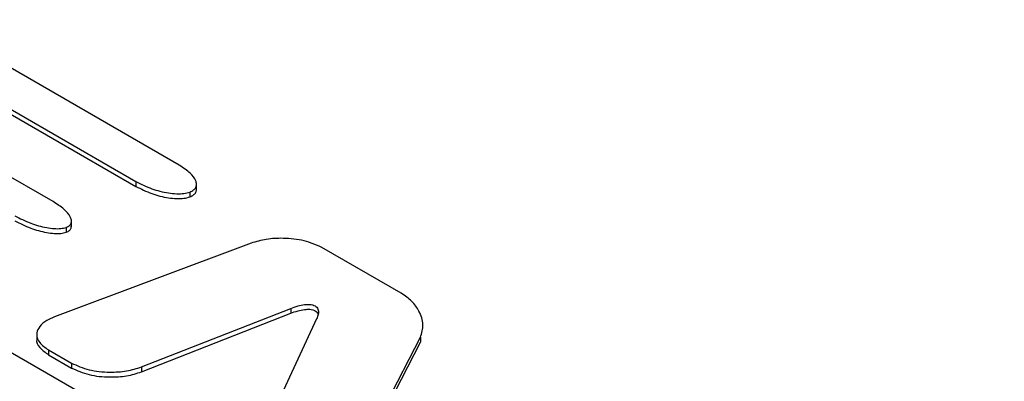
# Paper-space layout 'Sheet1' of a CAD drawing. Header units: millimetres. Extents: x -7 to 413, y -20 to 277.
# Tile 91 of 108: x 318.95 to 322.23, y 243.44 to 244.64. Entities that reach past the tile are written whole.
import ezdxf

# ---------------------------------------------------------------- set-up
doc = ezdxf.new("R2010")
doc.units = ezdxf.units.MM

psp = doc.layouts.new('Sheet1')

# ---------------------------------------------------------------- linework, layer by layer
at = {"color": 7, "linetype": 'Continuous', "lineweight": 25}
for p, q in [((319.4854, 244.1597), (318.647, 244.6437)), ((318.7898, 244.4239), (319.341, 244.1056)), ((318.7898, 244.4075), (319.341, 244.0893)), ((319.0655, 244.0389), (318.5527, 244.335)), ((319.341, 244.1056), (319.341, 244.0893)), ((319.5426, 244.0777), (319.5426, 244.0981)), ((319.5207, 244.0706), (319.5207, 244.0543)), ((319.1269, 243.9552), (319.1269, 243.9756)), ((319.1098, 243.9531), (319.1098, 243.9368)), ((319.7242, 243.9004), (319.0708, 243.6554)), ((320.2235, 243.7337), (319.9594, 243.8861)), ((319.3601, 243.4889), (319.8559, 243.6837)), ((319.8559, 243.6837), (319.8559, 243.6674)), ((319.3601, 243.4726), (319.8559, 243.6674)), ((319.9422, 243.6483), (319.7551, 243.2465)), ((319.0116, 243.5987), (319.0116, 243.5783)), ((320.1188, 243.2613), (320.2875, 243.5874)), ((320.2875, 243.5874), (320.2875, 243.571)), ((322.2245, 241.6322), (318.888, 243.5584)), ((320.1188, 243.2449), (320.2875, 243.571)), ((319.0507, 243.5455), (319.1268, 243.5016)), ((319.0507, 243.5455), (319.0507, 243.5292)), ((319.0507, 243.5292), (319.1268, 243.4853)), ((319.1268, 243.5016), (319.1268, 243.4853)), ((319.3601, 243.4889), (319.3601, 243.4726))]:
    psp.add_line(p, q, dxfattribs=at)
for points, knots in [([(294.2116, 209.5831), (295.0187, 209.7131), (296.6338, 209.9731), (298.9969, 210.4683), (301.4792, 211.0808), (304.0472, 211.848), (306.6717, 212.7853), (309.1846, 213.8286), (311.581, 214.9645), (313.8569, 216.1788), (316.0937, 217.5117), (318.2881, 218.9597), (320.4543, 220.5124), (322.9566, 222.4313), (325.7624, 224.7268), (328.8912, 227.3868), (331.7709, 229.8243), (334.4644, 232.0141), (336.9863, 233.9494), (339.6372, 235.8243), (342.1393, 237.4195), (344.4598, 238.746), (346.548, 239.8281), (348.7327, 240.8456), (351.0119, 241.7878), (353.2487, 242.5957), (355.4239, 243.2766), (357.5111, 243.853), (358.9451, 244.1788), (359.6618, 244.3417)], [0, 0, 0, 0, 0.027717, 0.05546, 0.083177, 0.117121, 0.151185, 0.185354, 0.219572, 0.253751, 0.287773, 0.32568, 0.363607, 0.401527, 0.462639, 0.523763, 0.584887, 0.631004, 0.677154, 0.723264, 0.769326, 0.800145, 0.831038, 0.861937, 0.892791, 0.923577, 0.949045, 0.974532, 1, 1, 1, 1]), ([(359.6863, 244.2789), (358.9698, 244.1196), (357.5361, 243.8008), (355.449, 243.2329), (353.2737, 242.5589), (351.0369, 241.7561), (348.7575, 240.818), (346.573, 239.8036), (344.4852, 238.7238), (342.1649, 237.3994), (339.6628, 235.806), (337.0118, 233.9325), (334.4902, 231.9981), (331.7968, 229.8089), (328.9172, 227.3715), (325.7887, 224.711), (322.9831, 222.4146), (320.481, 220.4946), (318.3147, 218.9406), (316.1201, 217.4909), (313.8827, 216.1561), (311.6059, 214.9397), (309.2087, 213.8013), (306.695, 212.7548), (304.07, 211.8136), (301.5013, 211.0414), (299.0179, 210.423), (296.6534, 209.9209), (295.0374, 209.6542), (294.2298, 209.5208)], [0, 0, 0, 0, 0.0254296, 0.0508787, 0.0763087, 0.1070663, 0.1378927, 0.1687637, 0.19963, 0.2304211, 0.2764661, 0.3225589, 0.3686921, 0.4147922, 0.4759156, 0.5370396, 0.5981514, 0.6360842, 0.6740234, 0.7119423, 0.7459924, 0.7801988, 0.8144449, 0.8486418, 0.8827347, 0.9167087, 0.9444636, 0.9722443, 1, 1, 1, 1]), ([(319.5207, 244.0706), (319.5252, 244.0727), (319.534, 244.0768), (319.5413, 244.0861), (319.5434, 244.0968), (319.5394, 244.1134), (319.5219, 244.1361), (319.4983, 244.1514), (319.4854, 244.1597)], [0, 0, 0, 0, 0.095093, 0.189025, 0.290415, 0.404155, 0.674026, 1, 1, 1, 1]), ([(319.341, 244.1056), (319.3581, 244.097), (319.3904, 244.0808), (319.4388, 244.0684), (319.4755, 244.0647), (319.5004, 244.0649), (319.5142, 244.0688), (319.5207, 244.0706)], [0, 0, 0, 0, 0.337221, 0.637265, 0.773358, 0.893223, 1, 1, 1, 1]), ([(319.341, 244.0893), (319.3581, 244.0807), (319.3904, 244.0645), (319.4388, 244.0521), (319.4755, 244.0483), (319.5004, 244.0486), (319.5142, 244.0525), (319.5207, 244.0543)], [0, 0, 0, 0, 0.337221, 0.637265, 0.773358, 0.893223, 1, 1, 1, 1]), ([(319.5207, 244.0543), (319.5252, 244.0563), (319.534, 244.0604), (319.5414, 244.0697), (319.5422, 244.0764), (319.5426, 244.0798)], [0, 0, 0, 0, 0.329907, 0.655785, 1, 1, 1, 1]), ([(292.1178, 210.5896), (292.6252, 210.657), (294.0003, 210.8394), (296.2023, 211.2382), (298.6926, 211.8122), (301.1067, 212.493), (303.4319, 213.267), (305.6497, 214.1212), (307.7586, 215.0466), (309.7663, 216.0318), (311.9511, 217.2167), (314.2744, 218.6195), (316.7056, 220.2483), (319.135, 222.0188), (321.5717, 223.9224), (324.4967, 226.3239), (327.8087, 229.1304), (330.9838, 231.7639), (333.6211, 233.8228), (335.6607, 235.3302), (337.788, 236.7963), (340.0207, 238.2133), (342.3848, 239.5649), (344.8879, 240.8396), (347.5241, 242.0228), (350.276, 243.1123), (352.2126, 243.7395), (353.1794, 244.0527)], [0, 0, 0, 0, 0.0181844, 0.0492811, 0.0804962, 0.1117804, 0.1430495, 0.1741918, 0.2048489, 0.2355321, 0.2661989, 0.3095315, 0.352901, 0.3962582, 0.4461801, 0.4961067, 0.573894, 0.651674, 0.6902418, 0.7288301, 0.7674001, 0.8059431, 0.8446974, 0.883574, 0.9224649, 0.9612895, 1, 1, 1, 1]), ([(319.1098, 243.9531), (319.1137, 243.955), (319.1214, 243.9587), (319.1269, 243.9675), (319.1273, 243.9775), (319.1214, 243.9935), (319.1022, 244.0154), (319.0785, 244.0306), (319.0655, 244.0389)], [0, 0, 0, 0, 0.086112, 0.173562, 0.271943, 0.385831, 0.662731, 1, 1, 1, 1]), ([(318.9389, 243.9914), (318.9557, 243.9828), (318.9873, 243.9667), (319.0336, 243.9534), (319.0683, 243.9487), (319.0913, 243.9482), (319.1039, 243.9516), (319.1098, 243.9531)], [0, 0, 0, 0, 0.3487776, 0.6528564, 0.7868993, 0.9014534, 1, 1, 1, 1]), ([(318.9389, 243.9751), (318.9557, 243.9665), (318.9873, 243.9503), (319.0336, 243.9371), (319.0683, 243.9324), (319.0913, 243.9319), (319.1039, 243.9352), (319.1098, 243.9368)], [0, 0, 0, 0, 0.3487776, 0.6528564, 0.7868993, 0.9014534, 1, 1, 1, 1]), ([(319.1098, 243.9368), (319.1136, 243.9386), (319.1213, 243.9424), (319.1265, 243.9501), (319.1264, 243.9551), (319.1264, 243.9573)], [0, 0, 0, 0, 0.361835, 0.729297, 1, 1, 1, 1]), ([(319.9594, 243.8861), (319.9406, 243.8944), (319.9026, 243.9113), (319.8357, 243.918), (319.774, 243.9151), (319.7407, 243.9053), (319.7242, 243.9004)], [0, 0, 0, 0, 0.277683, 0.560285, 0.781863, 1, 1, 1, 1]), ([(320.2875, 243.5874), (320.2918, 243.6015), (320.3005, 243.6307), (320.2857, 243.6717), (320.2612, 243.7074), (320.2358, 243.7251), (320.2235, 243.7337)], [0, 0, 0, 0, 0.272031, 0.562348, 0.788165, 1, 1, 1, 1]), ([(319.8559, 243.6837), (319.8639, 243.6866), (319.8782, 243.6919), (319.8982, 243.6962), (319.9133, 243.6973), (319.9242, 243.6965), (319.9335, 243.694), (319.9406, 243.6898), (319.9455, 243.684), (319.9486, 243.6754), (319.9482, 243.6632), (319.9444, 243.6536), (319.9422, 243.6483)], [0, 0, 0, 0, 0.169389, 0.304326, 0.377972, 0.44172, 0.499898, 0.558097, 0.62186, 0.695535, 0.830542, 1, 1, 1, 1]), ([(319.8559, 243.6674), (319.8639, 243.6703), (319.8782, 243.6755), (319.8982, 243.6798), (319.9133, 243.6809), (319.9242, 243.6802), (319.9335, 243.6776), (319.9406, 243.6734), (319.9452, 243.6682), (319.9464, 243.6644), (319.947, 243.6626)], [0, 0, 0, 0, 0.249508, 0.448268, 0.556749, 0.650648, 0.736344, 0.822071, 0.915993, 1, 1, 1, 1]), ([(319.0708, 243.6554), (319.0591, 243.6502), (319.0366, 243.6402), (319.0161, 243.6189), (319.0089, 243.5947), (319.0186, 243.5679), (319.0397, 243.5532), (319.0507, 243.5455)], [0, 0, 0, 0, 0.199071, 0.381207, 0.556671, 0.767856, 1, 1, 1, 1]), ([(319.0118, 243.5803), (319.0117, 243.5802), (319.0091, 243.5712), (319.0199, 243.5515), (319.0401, 243.5368), (319.0507, 243.5292)], [0, 0, 0, 0, 0.008378, 0.480749, 1, 1, 1, 1]), ([(319.1268, 243.5016), (319.1455, 243.4933), (319.1832, 243.4766), (319.2499, 243.4702), (319.3111, 243.4737), (319.3438, 243.4839), (319.3601, 243.4889)], [0, 0, 0, 0, 0.2781211, 0.5600662, 0.781315, 1, 1, 1, 1]), ([(319.1268, 243.4853), (319.1455, 243.477), (319.1832, 243.4603), (319.2499, 243.4539), (319.3111, 243.4573), (319.3438, 243.4675), (319.3601, 243.4726)], [0, 0, 0, 0, 0.2781211, 0.5600662, 0.781315, 1, 1, 1, 1])]:
    psp.add_open_spline(points, degree=3, knots=knots, dxfattribs=at)

doc.saveas('drawing.dxf')
